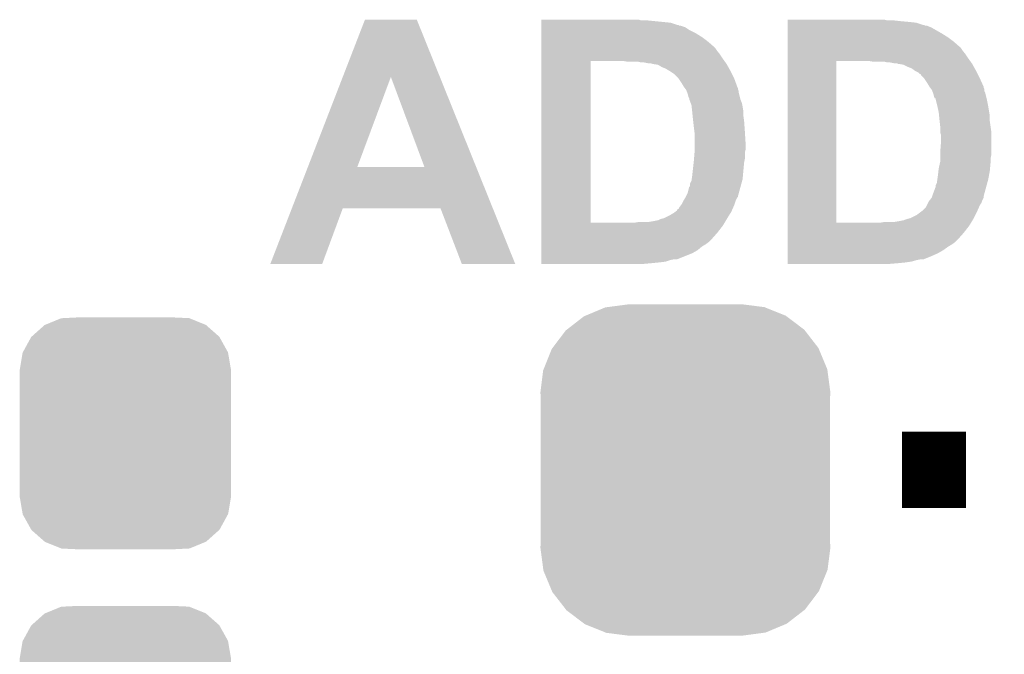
# Model space of a CAD drawing. Extents: x -1.3 to 24.2, y -3.9 to 39.2.
# Tile 39 of 40: x 13.1 to 16.4, y 33.3 to 35.4. Entities that reach past the tile are written whole.
import ezdxf

# ---------------------------------------------------------------- set-up
doc = ezdxf.new("R2010")
doc.units = 0
doc.layers.get('0').update_dxf_attribs({"linetype": 'CONTINUOUS'})
doc.layers.add('ACCEL_36_CLICK_V100_GTO', color=14, linetype='CONTINUOUS')
doc.layers.add('ACCEL_36_CLICK_V100_GTS', color=12, linetype='CONTINUOUS')

# ---------------------------------------------------------------- blocks, each defined once
blk = doc.blocks.new('CUSTOM_70')
for points in [[(-0.26893, 0.360448), (-0.267216, 0.361152), (0.268592, 0.360448), (0.26779, 0.361152)], [(-0.267216, 0.361152), (-0.213724, 0.383108), (0.26779, 0.361152), (0.21312, 0.383108)], [(-0.213724, 0.383108), (-0.20803, 0.383392), (0.21312, 0.383108), (0.212412, 0.383392)], [(-0.20803, 0.383392), (-0.154122, 0.38608), (0.212412, 0.383392), (0.154132, 0.38608)], [(-0.312264, 0.321732), (-0.26893, 0.360448), (0.312592, 0.321732), (0.268592, 0.360448)], [(-0.341452, 0.269636), (-0.313432, 0.320688), (0.341702, 0.269636), (0.313176, 0.320688)], [(-0.313432, 0.320688), (-0.312264, 0.321732), (0.313176, 0.320688), (0.312592, 0.321732)], [(-0.35179, 0.21082), (-0.342144, 0.268372), (0.35179, 0.21082), (0.34192, 0.268372)], [(-0.342144, 0.268372), (-0.341452, 0.269636), (0.34192, 0.268372), (0.341702, 0.269636)], [(-0.35179, 0.20955), (-0.35179, 0.21082), (0.35179, 0.20955), (0.35179, 0.21082)], [(-0.35179, -0.20955), (-0.35179, 0.20955), (0.35179, -0.20955), (0.35179, 0.20955)], [(-0.35179, -0.21082), (-0.35179, -0.20955), (0.35179, -0.21082), (0.35179, -0.20955)], [(-0.34192, -0.268358), (-0.35179, -0.21082), (0.342148, -0.268358), (0.35179, -0.21082)], [(-0.341702, -0.269636), (-0.34192, -0.268358), (0.341446, -0.269636), (0.342148, -0.268358)], [(-0.313184, -0.320676), (-0.341702, -0.269636), (0.31344, -0.320676), (0.341446, -0.269636)], [(-0.312594, -0.321732), (-0.313184, -0.320676), (0.312258, -0.321732), (0.31344, -0.320676)], [(-0.268602, -0.36044), (-0.312594, -0.321732), (0.26894, -0.36044), (0.312258, -0.321732)], [(-0.267792, -0.361154), (-0.268602, -0.36044), (0.2672, -0.361154), (0.26894, -0.36044)], [(-0.213136, -0.383104), (-0.267792, -0.361154), (0.213734, -0.383104), (0.2672, -0.361154)], [(-0.212414, -0.383394), (-0.213136, -0.383104), (0.207926, -0.383394), (0.213734, -0.383104)], [(-0.154122, -0.38608), (-0.212414, -0.383394), (0.154132, -0.38608), (0.207926, -0.383394)]]:
    blk.add_solid(points)
blk = doc.blocks.new('CUSTOM_71')
for points in [[(-0.333154, 0.513288), (-0.266706, 0.541062), (0.334372, 0.513288), (0.265446, 0.541062)], [(-0.266706, 0.541062), (-0.259492, 0.54202), (0.265446, 0.541062), (0.263068, 0.54202)], [(-0.259492, 0.54202), (-0.1905, 0.55118), (0.263068, 0.54202), (0.1905, 0.55118)], [(-0.394942, 0.46695), (-0.337632, 0.511416), (0.39571, 0.46695), (0.33685, 0.511416)], [(-0.337632, 0.511416), (-0.333154, 0.513288), (0.33685, 0.511416), (0.334372, 0.513288)], [(-0.442246, 0.406212), (-0.39837, 0.46429), (0.442836, 0.406212), (0.397774, 0.46429)], [(-0.39837, 0.46429), (-0.394942, 0.46695), (0.397774, 0.46429), (0.39571, 0.46695)], [(-0.471976, 0.335286), (-0.444708, 0.402952), (0.472482, 0.335286), (0.4442, 0.402952)], [(-0.444708, 0.402952), (-0.442246, 0.406212), (0.4442, 0.402952), (0.442836, 0.406212)], [(-0.4826, 0.25908), (-0.47344, 0.331648), (0.4826, 0.25908), (0.472966, 0.331648)], [(-0.47344, 0.331648), (-0.471976, 0.335286), (0.472966, 0.331648), (0.472482, 0.335286)], [(-0.48133, 0.231872), (-0.4826, 0.25908), (0.48133, 0.231872), (0.4826, 0.25908)], [(-0.48133, -0.231872), (-0.48133, 0.231872), (0.48133, -0.231872), (0.48133, 0.231872)], [(-0.4826, -0.25908), (-0.48133, -0.231872), (0.4826, -0.25908), (0.48133, -0.231872)], [(-0.472964, -0.331648), (-0.4826, -0.25908), (0.47344, -0.331648), (0.4826, -0.25908)], [(-0.472482, -0.335286), (-0.472964, -0.331648), (0.471974, -0.335286), (0.47344, -0.331648)], [(-0.444198, -0.402952), (-0.472482, -0.335286), (0.444708, -0.402952), (0.471974, -0.335286)], [(-0.442836, -0.406212), (-0.444198, -0.402952), (0.442244, -0.406212), (0.444708, -0.402952)], [(-0.397772, -0.46429), (-0.442836, -0.406212), (0.39837, -0.46429), (0.442244, -0.406212)], [(-0.39571, -0.46695), (-0.397772, -0.46429), (0.39494, -0.46695), (0.39837, -0.46429)], [(-0.336848, -0.511416), (-0.39571, -0.46695), (0.337632, -0.511416), (0.39494, -0.46695)], [(-0.334372, -0.513288), (-0.336848, -0.511416), (0.333152, -0.513288), (0.337632, -0.511416)], [(-0.265444, -0.541062), (-0.334372, -0.513288), (0.266706, -0.541062), (0.333152, -0.513288)], [(-0.263068, -0.54202), (-0.265444, -0.541062), (0.25949, -0.54202), (0.266706, -0.541062)], [(-0.1905, -0.55118), (-0.263068, -0.54202), (0.1905, -0.55118), (0.25949, -0.54202)]]:
    blk.add_solid(points)

msp = doc.modelspace()

# ---------------------------------------------------------------- linework, layer by layer
at = {"layer": 'ACCEL_36_CLICK_V100_GTO', "const_width": 0.254}
msp.add_lwpolyline([(16.07312, 33.9344), (16.28648, 33.9344)], dxfattribs=at)
at = {"layer": 'ACCEL_36_CLICK_V100_GTO'}
for points in [[(14.211132, 35.242442), (14.28497, 35.432984), (14.53449, 35.242442), (14.457684, 35.432984)], [(14.28497, 35.432984), (14.284978, 35.433), (14.457684, 35.432984), (14.284978, 35.433)], [(14.871722, 35.432998), (14.871724, 35.433), (15.196822, 35.432998), (14.871724, 35.433)], [(14.871722, 35.43046), (14.871722, 35.432998), (15.204444, 35.43046), (15.196822, 35.432998)], [(14.871722, 35.422838), (14.871722, 35.43046), (15.303502, 35.422838), (15.2273, 35.43046)], [(14.871722, 35.41522), (14.871722, 35.422838), (15.326364, 35.41522), (15.303502, 35.422838)], [(14.871722, 35.415214), (14.871722, 35.41522), (15.328906, 35.415214), (15.326364, 35.41522)], [(14.871722, 35.41268), (14.871722, 35.415214), (15.331444, 35.41268), (15.328906, 35.415214)], [(14.871722, 35.412678), (14.871722, 35.41268), (15.336522, 35.412678), (15.331444, 35.41268)], [(14.871722, 35.407598), (14.871722, 35.412678), (15.351764, 35.407598), (15.336522, 35.412678)], [(14.871722, 35.39744), (14.871722, 35.407598), (15.367002, 35.39744), (15.351764, 35.407598)], [(15.692142, 35.43046), (15.692144, 35.433), (16.024862, 35.43046), (16.014702, 35.433)], [(15.692142, 35.42792), (15.692142, 35.43046), (16.07058, 35.42792), (16.04772, 35.43046)], [(15.692142, 35.42538), (15.692142, 35.42792), (16.09852, 35.42538), (16.07058, 35.42792)], [(15.692142, 35.422838), (15.692142, 35.42538), (16.121382, 35.422838), (16.09852, 35.42538)], [(15.692142, 35.41522), (15.692142, 35.422838), (16.144244, 35.41522), (16.121382, 35.422838)], [(15.692142, 35.415218), (15.692142, 35.41522), (16.146784, 35.415218), (16.144244, 35.41522)], [(15.692142, 35.41268), (15.692142, 35.415218), (16.151864, 35.41268), (16.146784, 35.415218)], [(15.692142, 35.412678), (15.692142, 35.41268), (16.156944, 35.412678), (16.151864, 35.41268)], [(15.692142, 35.4076), (15.692142, 35.412678), (16.169642, 35.4076), (16.156944, 35.412678)], [(15.692142, 35.38728), (15.692142, 35.4076), (16.2052, 35.38728), (16.169642, 35.4076)], [(14.87172, 35.35934), (14.871722, 35.37458), (15.42796, 35.35934), (15.407638, 35.37458)], [(14.871722, 35.38728), (14.871722, 35.39744), (15.387318, 35.38728), (15.367002, 35.39744)], [(14.871722, 35.37458), (14.871722, 35.38728), (15.407638, 35.37458), (15.387318, 35.38728)], [(15.69214, 35.35934), (15.692142, 35.37458), (16.24584, 35.35934), (16.225518, 35.37458)], [(15.692142, 35.37458), (15.692142, 35.38728), (16.225518, 35.37458), (16.2052, 35.38728)], [(14.87172, 35.341562), (14.87172, 35.35934), (15.44828, 35.341562), (15.42796, 35.35934)], [(14.87172, 35.33902), (14.87172, 35.341562), (15.45082, 35.33902), (15.44828, 35.341562)], [(14.87172, 35.3314), (14.87172, 35.33902), (15.4559, 35.3314), (15.45082, 35.33902)], [(15.69214, 35.34156), (15.69214, 35.35934), (16.266164, 35.34156), (16.24584, 35.35934)], [(15.69214, 35.341536), (15.69214, 35.34156), (16.2687, 35.341536), (16.266164, 35.34156)], [(15.69214, 35.339014), (15.69214, 35.341536), (16.268704, 35.339014), (16.2687, 35.341536)], [(15.69214, 35.3314), (15.69214, 35.339014), (16.27378, 35.3314), (16.268704, 35.339014)], [(14.871718, 35.29584), (14.87172, 35.30346), (15.481664, 35.29584), (15.47622, 35.30346)], [(14.87172, 35.3187), (14.87172, 35.3314), (15.46606, 35.3187), (15.4559, 35.3314)], [(14.87172, 35.30346), (14.87172, 35.3187), (15.47622, 35.30346), (15.46606, 35.3187)], [(15.692138, 35.29584), (15.69214, 35.30346), (16.299544, 35.29584), (16.2941, 35.30346)], [(15.69214, 35.3187), (15.69214, 35.3314), (16.28394, 35.3187), (16.27378, 35.3314)], [(15.69214, 35.30346), (15.69214, 35.3187), (16.2941, 35.30346), (16.28394, 35.3187)], [(14.871704, 34.757382), (14.871718, 35.29584), (15.0368, 34.757382), (15.036822, 35.29584)], [(15.158722, 35.2933), (15.143478, 35.29584), (15.48348, 35.2933), (15.481664, 35.29584)], [(15.204442, 35.29076), (15.194282, 35.2933), (15.485294, 35.29076), (15.48348, 35.2933)], [(15.227302, 35.28822), (15.214602, 35.29076), (15.487108, 35.28822), (15.485294, 35.29076)], [(15.234922, 35.288218), (15.227302, 35.28822), (15.48711, 35.288218), (15.487108, 35.28822)], [(15.242542, 35.28568), (15.234922, 35.288218), (15.488922, 35.28568), (15.48711, 35.288218)], [(15.260324, 35.283138), (15.242542, 35.28568), (15.490334, 35.283138), (15.488922, 35.28568)], [(15.273018, 35.27552), (15.260324, 35.283138), (15.494566, 35.27552), (15.490334, 35.283138)], [(15.285722, 35.27044), (15.273018, 35.27552), (15.497388, 35.27044), (15.494566, 35.27552)], [(15.29842, 35.262822), (15.285722, 35.27044), (15.50162, 35.262822), (15.497388, 35.27044)], [(15.692124, 34.757382), (15.692138, 35.29584), (15.85468, 34.757382), (15.854702, 35.29584)], [(15.976602, 35.2933), (15.961358, 35.29584), (16.30136, 35.2933), (16.299544, 35.29584)], [(16.024862, 35.29076), (16.014702, 35.2933), (16.303174, 35.29076), (16.30136, 35.2933)], [(16.045182, 35.28822), (16.032482, 35.29076), (16.304988, 35.28822), (16.303174, 35.29076)], [(16.055344, 35.288218), (16.045182, 35.28822), (16.30499, 35.288218), (16.304988, 35.28822)], [(16.060424, 35.28568), (16.055344, 35.288218), (16.306802, 35.28568), (16.30499, 35.288218)], [(16.078202, 35.283138), (16.062962, 35.28568), (16.308214, 35.283138), (16.306802, 35.28568)], [(16.09344, 35.27552), (16.078202, 35.283138), (16.312446, 35.27552), (16.308214, 35.283138)], [(16.106142, 35.270438), (16.09344, 35.27552), (16.31527, 35.270438), (16.312446, 35.27552)], [(16.116302, 35.26282), (16.106142, 35.270438), (16.3195, 35.26282), (16.31527, 35.270438)], [(14.095016, 34.942808), (14.211132, 35.242442), (14.25957, 34.942808), (14.371304, 35.242442)], [(14.48305, 34.94278), (14.371304, 35.242442), (14.65528, 34.94278), (14.53449, 35.242442)], [(15.298424, 35.26282), (15.29842, 35.262822), (15.50162, 35.26282), (15.50162, 35.262822)], [(15.313662, 35.252658), (15.298424, 35.26282), (15.506702, 35.252658), (15.50162, 35.26282)], [(15.3289, 35.23742), (15.313662, 35.252658), (15.51432, 35.23742), (15.506702, 35.252658)], [(15.328902, 35.237418), (15.3289, 35.23742), (15.51432, 35.237418), (15.51432, 35.23742)], [(15.33906, 35.222182), (15.328902, 35.237418), (15.51986, 35.222182), (15.51432, 35.237418)], [(16.12646, 35.257738), (16.116302, 35.26282), (16.322042, 35.257738), (16.3195, 35.26282)], [(16.131544, 35.252658), (16.12646, 35.257738), (16.324582, 35.252658), (16.322042, 35.257738)], [(16.13662, 35.250106), (16.131544, 35.252658), (16.325858, 35.250106), (16.324582, 35.252658)], [(16.136626, 35.247574), (16.13662, 35.250106), (16.327124, 35.247574), (16.325858, 35.250106)], [(16.14678, 35.23742), (16.136626, 35.247574), (16.3322, 35.23742), (16.327124, 35.247574)], [(16.15694, 35.222182), (16.14678, 35.23742), (16.339126, 35.222182), (16.3322, 35.23742)], [(15.34668, 35.20948), (15.33906, 35.222182), (15.52448, 35.20948), (15.51986, 35.222182)], [(15.346684, 35.209476), (15.34668, 35.20948), (15.52448, 35.209476), (15.52448, 35.20948)], [(15.348586, 35.20694), (15.346684, 35.209476), (15.524504, 35.20694), (15.52448, 35.209476)], [(15.348604, 35.206916), (15.348586, 35.20694), (15.52702, 35.206916), (15.524504, 35.20694)], [(15.352398, 35.201858), (15.348604, 35.206916), (15.527022, 35.201858), (15.52702, 35.206916)], [(16.16456, 35.20948), (16.15694, 35.222182), (16.3449, 35.20948), (16.339126, 35.222182)], [(16.164564, 35.209476), (16.16456, 35.20948), (16.3449, 35.209476), (16.3449, 35.20948)], [(16.166468, 35.206936), (16.164564, 35.209476), (16.344902, 35.206936), (16.3449, 35.209476)], [(16.170278, 35.201856), (16.166468, 35.206936), (16.34744, 35.201856), (16.344902, 35.206936)], [(15.3543, 35.19932), (15.352398, 35.201858), (15.527868, 35.19932), (15.527022, 35.201858)], [(15.356334, 35.194236), (15.3543, 35.19932), (15.52956, 35.194236), (15.527868, 35.19932)], [(15.358366, 35.189158), (15.356334, 35.194236), (15.52956, 35.189158), (15.52956, 35.194236)], [(15.35938, 35.186618), (15.358366, 35.189158), (15.530196, 35.186618), (15.52956, 35.189158)], [(15.36192, 35.176458), (15.35938, 35.186618), (15.532738, 35.176458), (15.530196, 35.186618)], [(15.36446, 35.171376), (15.36192, 35.176458), (15.534008, 35.171376), (15.532738, 35.176458)], [(16.17218, 35.19932), (16.170278, 35.201856), (16.347442, 35.19932), (16.34744, 35.201856)], [(16.174214, 35.194236), (16.17218, 35.19932), (16.347442, 35.194236), (16.347442, 35.19932)], [(16.176246, 35.189158), (16.174214, 35.194236), (16.349982, 35.189158), (16.347442, 35.194236)], [(16.17726, 35.186618), (16.176246, 35.189158), (16.350618, 35.186618), (16.349982, 35.189158)], [(16.1798, 35.176458), (16.17726, 35.186618), (16.353158, 35.176458), (16.350618, 35.186618)], [(16.182354, 35.17138), (16.1798, 35.176458), (16.354426, 35.17138), (16.353158, 35.176458)], [(15.364462, 35.168838), (15.36446, 35.171376), (15.534642, 35.168838), (15.534008, 35.171376)], [(15.364462, 35.168836), (15.364462, 35.168838), (15.534644, 35.168836), (15.534642, 35.168838)], [(15.369224, 35.156138), (15.364462, 35.168836), (15.53972, 35.156138), (15.534644, 35.168836)], [(15.37208, 35.148518), (15.369224, 35.156138), (15.541246, 35.148518), (15.53972, 35.156138)], [(15.372646, 35.14344), (15.37208, 35.148518), (15.54226, 35.14344), (15.541246, 35.148518)], [(15.374338, 35.128198), (15.372646, 35.14344), (15.5448, 35.128198), (15.54226, 35.14344)], [(16.18488, 35.171358), (16.182354, 35.17138), (16.354432, 35.171358), (16.354426, 35.17138)], [(16.18488, 35.16884), (16.18488, 35.171358), (16.35506, 35.16884), (16.354432, 35.171358)], [(16.18488, 35.168838), (16.18488, 35.16884), (16.355062, 35.168838), (16.35506, 35.16884)], [(16.18996, 35.14852), (16.18488, 35.168838), (16.359124, 35.14852), (16.355062, 35.168838)], [(16.19109, 35.14344), (16.18996, 35.14852), (16.36014, 35.14344), (16.359124, 35.14852)], [(16.19504, 35.125658), (16.19109, 35.14344), (16.363104, 35.125658), (16.36014, 35.14344)], [(15.37462, 35.12566), (15.374338, 35.128198), (15.5448, 35.12566), (15.5448, 35.128198)], [(15.37589, 35.11296), (15.37462, 35.12566), (15.5448, 35.11296), (15.5448, 35.12566)], [(15.37716, 35.10026), (15.37589, 35.11296), (15.546616, 35.10026), (15.5448, 35.11296)], [(16.196312, 35.112958), (16.19504, 35.125658), (16.36522, 35.112958), (16.363104, 35.125658)], [(16.19758, 35.10026), (16.196312, 35.112958), (16.36522, 35.10026), (16.36522, 35.112958)], [(15.377726, 35.09518), (15.37716, 35.10026), (15.54734, 35.09518), (15.546616, 35.10026)], [(15.3797, 35.0774), (15.377726, 35.09518), (15.54861, 35.0774), (15.54734, 35.09518)], [(15.381924, 35.05962), (15.3797, 35.0774), (15.54988, 35.05962), (15.54861, 35.0774)], [(16.198146, 35.09518), (16.19758, 35.10026), (16.36522, 35.09518), (16.36522, 35.10026)], [(16.20012, 35.077398), (16.198146, 35.09518), (16.367762, 35.077398), (16.36522, 35.09518)], [(16.200122, 35.059618), (16.20012, 35.077398), (16.3703, 35.059618), (16.367762, 35.077398)], [(15.38224, 35.057078), (15.381924, 35.05962), (15.55004, 35.057078), (15.54988, 35.05962)], [(15.38224, 35.018982), (15.38224, 35.057078), (15.55242, 35.018982), (15.55004, 35.057078)], [(16.200122, 35.057078), (16.200122, 35.059618), (16.3703, 35.057078), (16.3703, 35.059618)], [(16.20266, 35.049456), (16.200122, 35.057078), (16.3703, 35.049456), (16.3703, 35.057078)], [(16.20266, 35.02406), (16.20266, 35.049456), (16.3703, 35.02406), (16.3703, 35.049456)], [(15.38224, 35.001198), (15.38224, 35.018982), (15.55242, 35.001198), (15.55242, 35.018982)], [(16.20012, 34.991042), (16.20266, 35.02406), (16.3703, 34.991042), (16.3703, 35.02406)], [(15.380546, 34.970718), (15.382238, 34.991038), (15.54988, 34.970718), (15.54988, 34.991038)], [(15.382238, 34.991038), (15.38224, 34.99104), (15.54988, 34.991038), (15.54988, 34.99104)], [(15.38224, 34.99104), (15.38224, 35.001198), (15.54988, 34.99104), (15.55242, 35.001198)], [(16.20012, 34.983418), (16.20012, 34.991042), (16.3703, 34.983418), (16.3703, 34.991042)], [(16.20012, 34.970718), (16.20012, 34.983418), (16.36776, 34.970718), (16.3703, 34.983418)], [(14.041854, 34.80562), (14.095006, 34.94278), (14.710566, 34.80562), (14.65528, 34.94278)], [(14.095006, 34.94278), (14.095016, 34.942808), (14.48305, 34.94278), (14.25957, 34.942808)], [(15.37462, 34.91484), (15.379416, 34.95802), (15.543414, 34.91484), (15.54734, 34.95802)], [(15.379416, 34.95802), (15.3797, 34.96056), (15.54734, 34.95802), (15.547848, 34.96056)], [(15.3797, 34.96056), (15.380546, 34.970718), (15.547848, 34.96056), (15.54988, 34.970718)], [(16.19504, 34.937698), (16.199556, 34.95802), (16.365912, 34.937698), (16.36776, 34.95802)], [(16.199556, 34.95802), (16.20012, 34.960558), (16.36776, 34.95802), (16.36776, 34.960558)], [(16.20012, 34.960558), (16.20012, 34.970718), (16.36776, 34.960558), (16.36776, 34.970718)], [(15.372804, 34.902138), (15.37462, 34.91484), (15.54226, 34.902138), (15.543414, 34.91484)], [(16.190684, 34.90214), (16.1925, 34.91484), (16.36014, 34.90214), (16.362448, 34.91484)], [(16.1925, 34.91484), (16.194192, 34.93008), (16.362448, 34.91484), (16.36522, 34.93008)], [(16.194192, 34.93008), (16.19504, 34.937698), (16.36522, 34.93008), (16.365912, 34.937698)], [(15.35938, 34.856418), (15.364458, 34.876734), (15.52979, 34.856418), (15.53533, 34.876734)], [(15.364458, 34.876734), (15.366994, 34.879274), (15.53533, 34.876734), (15.536024, 34.879274)], [(15.366994, 34.879274), (15.367, 34.886896), (15.536024, 34.879274), (15.538102, 34.886896)], [(15.367, 34.886896), (15.372078, 34.897058), (15.538102, 34.886896), (15.540874, 34.897058)], [(15.372078, 34.897058), (15.372804, 34.902138), (15.540874, 34.897058), (15.54226, 34.902138)], [(16.17726, 34.85642), (16.184878, 34.876736), (16.34767, 34.85642), (16.35321, 34.876736)], [(16.184878, 34.876736), (16.18488, 34.881816), (16.35321, 34.876736), (16.354596, 34.881816)], [(16.18488, 34.881816), (16.189958, 34.891976), (16.354596, 34.881816), (16.357368, 34.891976)], [(16.189958, 34.891976), (16.18996, 34.897058), (16.357368, 34.891976), (16.358754, 34.897058)], [(16.18996, 34.897058), (16.190684, 34.90214), (16.358754, 34.897058), (16.36014, 34.90214)], [(15.353026, 34.843714), (15.354298, 34.846258), (15.527014, 34.843714), (15.52702, 34.846258)], [(15.354298, 34.846258), (15.35938, 34.856418), (15.52702, 34.846258), (15.52979, 34.856418)], [(16.172178, 34.841178), (16.17387, 34.846258), (16.344898, 34.841178), (16.3449, 34.846258)], [(16.17387, 34.846258), (16.17726, 34.85642), (16.3449, 34.846258), (16.34767, 34.85642)], [(15.33144, 34.808158), (15.337154, 34.815782), (15.51093, 34.808158), (15.51432, 34.815782)], [(15.337154, 34.815782), (15.339058, 34.81832), (15.51432, 34.815782), (15.515166, 34.81832)], [(15.339058, 34.81832), (15.34414, 34.82848), (15.515166, 34.81832), (15.518552, 34.82848)], [(15.34414, 34.82848), (15.345662, 34.831018), (15.518552, 34.82848), (15.5194, 34.831018)], [(15.345662, 34.831018), (15.351756, 34.841176), (15.5194, 34.831018), (15.524478, 34.841176)], [(15.351756, 34.841176), (15.35176, 34.841182), (15.524478, 34.841176), (15.524482, 34.841182)], [(15.35176, 34.841182), (15.353026, 34.843714), (15.524482, 34.841182), (15.527014, 34.843714)], [(16.151858, 34.80816), (16.155668, 34.815782), (16.328812, 34.80816), (16.3322, 34.815782)], [(16.155668, 34.815782), (16.159476, 34.823396), (16.3322, 34.815782), (16.337278, 34.823396)], [(16.159476, 34.823396), (16.162018, 34.828478), (16.337278, 34.823396), (16.338972, 34.828478)], [(16.162018, 34.828478), (16.16405, 34.831018), (16.338972, 34.828478), (16.33982, 34.831018)], [(16.16405, 34.831018), (16.172176, 34.841176), (16.33982, 34.831018), (16.344898, 34.841176)], [(16.172176, 34.841176), (16.172178, 34.841178), (16.344898, 34.841176), (16.344898, 34.841178)], [(13.970012, 34.620232), (14.041846, 34.805602), (14.142712, 34.620232), (14.211296, 34.805602)], [(14.041846, 34.805602), (14.041854, 34.80562), (14.211296, 34.805602), (14.536402, 34.80562)], [(14.607536, 34.620216), (14.536402, 34.80562), (14.7853, 34.620216), (14.710566, 34.80562)], [(15.28064, 34.7726), (15.30096, 34.78276), (15.49146, 34.7726), (15.497808, 34.78276)], [(15.30096, 34.78276), (15.313658, 34.790378), (15.497808, 34.78276), (15.502568, 34.790378)], [(15.313658, 34.790378), (15.317046, 34.79292), (15.502568, 34.790378), (15.504158, 34.79292)], [(15.317046, 34.79292), (15.323812, 34.797996), (15.504158, 34.79292), (15.506414, 34.797996)], [(15.323812, 34.797996), (15.32382, 34.800526), (15.506414, 34.797996), (15.507538, 34.800526)], [(15.32382, 34.800526), (15.328894, 34.803078), (15.507538, 34.800526), (15.508672, 34.803078)], [(15.328894, 34.803078), (15.33144, 34.808158), (15.508672, 34.803078), (15.51093, 34.808158)], [(16.101064, 34.772602), (16.121378, 34.78276), (16.31188, 34.772602), (16.316958, 34.78276)], [(16.121378, 34.78276), (16.134924, 34.79292), (16.316958, 34.78276), (16.32204, 34.79292)], [(16.134924, 34.79292), (16.141698, 34.798), (16.32204, 34.79292), (16.324296, 34.798)], [(16.141698, 34.798), (16.151858, 34.80816), (16.324296, 34.798), (16.328812, 34.80816)], [(14.871702, 34.7472), (14.871704, 34.75736), (15.47622, 34.7472), (15.482316, 34.75736)], [(14.871702, 34.72434), (14.871702, 34.7472), (15.45844, 34.72434), (15.47622, 34.7472)], [(14.871704, 34.75736), (14.871704, 34.757382), (15.181578, 34.75736), (15.0368, 34.757382)], [(15.181578, 34.75736), (15.196818, 34.7599), (15.482316, 34.75736), (15.48384, 34.7599)], [(15.229838, 34.7599), (15.24508, 34.76244), (15.48384, 34.7599), (15.485364, 34.76244)], [(15.24508, 34.76244), (15.257778, 34.76498), (15.485364, 34.76244), (15.486888, 34.76498)], [(15.260316, 34.76498), (15.270478, 34.77006), (15.486888, 34.76498), (15.489936, 34.77006)], [(15.270478, 34.77006), (15.280638, 34.772598), (15.489936, 34.77006), (15.491458, 34.772598)], [(15.280638, 34.772598), (15.28064, 34.7726), (15.491458, 34.772598), (15.49146, 34.7726)], [(15.692122, 34.7472), (15.692124, 34.75736), (16.29664, 34.7472), (16.302734, 34.75736)], [(15.692122, 34.72434), (15.692122, 34.7472), (16.27886, 34.72434), (16.29664, 34.7472)], [(15.692124, 34.75736), (15.692124, 34.757382), (15.999458, 34.75736), (15.85468, 34.757382)], [(15.999458, 34.75736), (16.014698, 34.7599), (16.302734, 34.75736), (16.304258, 34.7599)], [(16.047718, 34.7599), (16.06296, 34.76244), (16.304258, 34.7599), (16.305782, 34.76244)], [(16.06296, 34.76244), (16.075658, 34.76498), (16.305782, 34.76244), (16.307306, 34.76498)], [(16.078196, 34.76498), (16.08328, 34.76752), (16.307306, 34.76498), (16.30883, 34.76752)], [(16.08328, 34.76752), (16.090902, 34.77006), (16.30883, 34.76752), (16.310354, 34.77006)], [(16.090902, 34.77006), (16.101058, 34.772598), (16.310354, 34.77006), (16.311876, 34.772598)], [(16.101058, 34.772598), (16.101064, 34.772602), (16.311876, 34.772598), (16.31188, 34.772602)], [(14.871702, 34.70148), (14.871702, 34.72434), (15.43812, 34.70148), (15.45844, 34.72434)], [(15.692122, 34.70148), (15.692122, 34.72434), (16.25854, 34.70148), (16.27886, 34.72434)], [(14.8717, 34.686238), (14.871702, 34.69386), (15.420338, 34.686238), (15.430498, 34.69386)], [(14.8717, 34.67862), (14.8717, 34.686238), (15.40764, 34.67862), (15.420338, 34.686238)], [(14.871702, 34.69386), (14.871702, 34.70148), (15.430498, 34.69386), (15.43812, 34.70148)], [(15.69212, 34.686238), (15.692122, 34.69386), (16.240758, 34.686238), (16.250918, 34.69386)], [(15.69212, 34.678622), (15.69212, 34.686238), (16.22806, 34.678622), (16.240758, 34.686238)], [(15.692122, 34.69386), (15.692122, 34.70148), (16.250918, 34.69386), (16.25854, 34.70148)], [(14.8717, 34.665918), (14.8717, 34.67862), (15.392398, 34.665918), (15.40764, 34.67862)], [(14.8717, 34.65576), (14.8717, 34.665918), (15.37462, 34.65576), (15.392398, 34.665918)], [(14.8717, 34.63544), (14.8717, 34.65576), (15.323816, 34.63544), (15.37462, 34.65576)], [(15.69212, 34.665918), (15.69212, 34.678622), (16.21028, 34.665918), (16.22806, 34.678622)], [(15.69212, 34.65576), (15.69212, 34.665918), (16.192498, 34.65576), (16.21028, 34.665918)], [(15.69212, 34.6456), (15.69212, 34.65576), (16.16964, 34.6456), (16.192498, 34.65576)], [(14.142702, 34.6202), (13.970012, 34.620232), (14.142702, 34.6202), (14.142712, 34.620232)], [(14.785306, 34.6202), (14.7853, 34.620216), (14.785306, 34.6202), (14.607536, 34.620216)], [(14.8717, 34.632898), (14.8717, 34.63544), (15.30096, 34.632898), (15.313658, 34.63544)], [(14.8717, 34.62782), (14.8717, 34.632898), (15.285718, 34.62782), (15.30096, 34.632898)], [(14.8717, 34.62528), (14.8717, 34.62782), (15.2654, 34.62528), (15.285718, 34.62782)], [(14.8717, 34.62274), (14.8717, 34.62528), (15.24, 34.62274), (15.2654, 34.62528)], [(14.8717, 34.620224), (14.8717, 34.62274), (15.212324, 34.620224), (15.24, 34.62274)], [(15.212062, 34.6202), (14.8717, 34.620224), (15.212062, 34.6202), (15.212324, 34.620224)], [(15.69212, 34.63544), (15.69212, 34.6456), (16.144236, 34.63544), (16.16964, 34.6456)], [(15.69212, 34.6329), (15.69212, 34.63544), (16.12138, 34.6329), (16.134078, 34.63544)], [(15.69212, 34.62782), (15.69212, 34.6329), (16.103598, 34.62782), (16.12138, 34.6329)], [(15.69212, 34.62528), (15.69212, 34.62782), (16.08582, 34.62528), (16.103598, 34.62782)], [(15.69212, 34.62274), (15.69212, 34.62528), (16.06042, 34.62274), (16.08582, 34.62528)], [(15.69212, 34.620224), (15.69212, 34.62274), (16.030228, 34.620224), (16.06042, 34.62274)], [(16.029942, 34.6202), (15.69212, 34.620224), (16.029942, 34.6202), (16.030228, 34.620224)]]:
    msp.add_solid(points, dxfattribs=at)

# ---------------------------------------------------------------- block references
at = {"layer": 'ACCEL_36_CLICK_V100_GTS'}
for name, p in [('CUSTOM_71', (15.35176, 33.9344)), ('CUSTOM_70', (13.4874, 34.05632)), ('CUSTOM_70', (13.4874, 33.0962))]:
    msp.add_blockref(name, p, dxfattribs=at)

doc.saveas('drawing.dxf')
